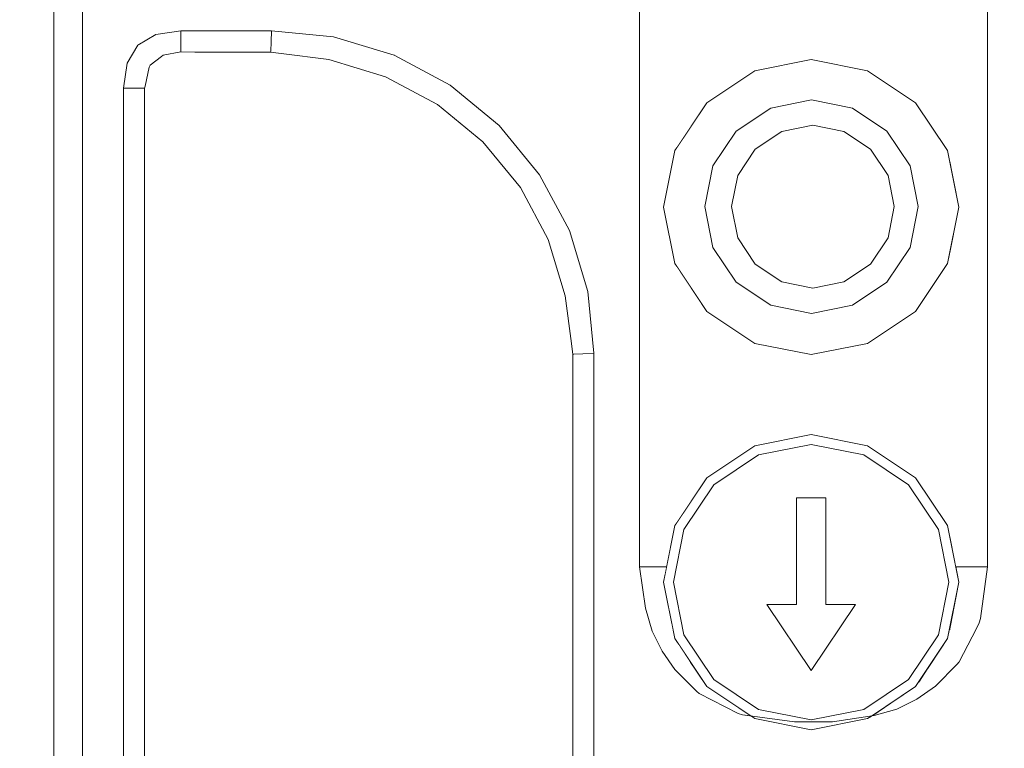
# Model space of a CAD drawing. Header units: millimetres. Extents: x -12989 to 402831, y -50461 to 30884.
# Tile 91 of 175: x 381690 to 381790, y -44553 to -44479. Entities that reach past the tile are written whole.
import ezdxf

# ---------------------------------------------------------------- set-up
doc = ezdxf.new("R2010")
doc.units = ezdxf.units.MM
doc.header["$MEASUREMENT"] = 0
doc.linetypes.add('Wipeout_Contour', pattern=[1000, 0, -1000])
doc.layers.add('Nowe_A__SCIANY', color=7, linetype='Continuous')
doc.layers.add('Nowe_Drzwi Archicad', color=7, linetype='Continuous')
doc.layers.add('Nowe_Drzwi Archicad_Nr_pióra__101', color=252, linetype='Continuous', lineweight=5)

# ---------------------------------------------------------------- blocks, each defined once
blk = doc.blocks.new('ElemPrzekroju_2_1', base_point=(362576.75, -45960.59))
at = {"color": 254, "linetype": 'Wipeout_Contour', "lineweight": 0, "ltscale": 6147832.113205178}
blk.add_wipeout([(380701.09, -43680.59), (380701.09, -44640.59), (381693.41, -44640.59), (381693.41, -44377.51), (381694.27, -44375.45), (381696.33, -44374.59), (381844.5, -44374.59), (381845.48, -44374.81), (381846.44, -44375.39), (381846.56, -44375.45), (381846.9, -44376.26), (381846.96, -44376.39), (381847.41, -44377.51), (381847.41, -44640.59), (381892.59, -44640.59), (381892.59, -43680.59)], dxfattribs=at).dxf.layer = 'Nowe_A__SCIANY'
blk = doc.blocks.new('ElemPrzekroju_5_1', base_point=(362576.75, -45960.59))
at = {"color": 254, "linetype": 'Wipeout_Contour', "lineweight": 0, "ltscale": 1537147.979658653}
blk.add_wipeout([(381693.41, -44377.51), (381693.41, -44757.68), (381694.27, -44757.68), (381694.27, -44377.51)], dxfattribs=at).dxf.layer = 'Nowe_Drzwi Archicad'
at = {"color": 254, "linetype": 'Wipeout_Contour', "lineweight": 0, "ltscale": 1537154.193555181}
blk.add_wipeout([(381704.52, -44482.82), (381706.33, -44482.45), (381706.33, -44482.39), (381704.36, -44482.78)], dxfattribs=at).dxf.layer = 'Nowe_Drzwi Archicad'
at = {"color": 254, "linetype": 'Wipeout_Contour', "lineweight": 0, "ltscale": 1152897.228579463}
blk.add_wipeout([(381715.45, -44482.49), (381716.54, -44482.62), (381715.46, -44482.39)], dxfattribs=at).dxf.layer = 'Nowe_Drzwi Archicad'
at = {"color": 254, "linetype": 'Wipeout_Contour', "lineweight": 0, "ltscale": 1537229.985279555}
blk.add_wipeout([(381721.38, -44483.24), (381727.12, -44484.99), (381727.18, -44484.84), (381721.41, -44483.09)], dxfattribs=at).dxf.layer = 'Nowe_Drzwi Archicad'
at = {"color": 254, "linetype": 'Wipeout_Contour', "lineweight": 0, "ltscale": 1537207.867000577}
blk.add_wipeout([(381702.56, -44757.68), (381702.62, -44757.68), (381702.62, -44486.16), (381702.56, -44486.16)], dxfattribs=at).dxf.layer = 'Nowe_Drzwi Archicad'
at = {"color": 254, "linetype": 'Wipeout_Contour', "lineweight": 0, "ltscale": 1537274.308273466}
blk.add_wipeout([(381732.41, -44487.81), (381737.04, -44491.62), (381737.16, -44491.5), (381732.5, -44487.68)], dxfattribs=at).dxf.layer = 'Nowe_Drzwi Archicad'
at = {"color": 254, "linetype": 'Wipeout_Contour', "lineweight": 0, "ltscale": 1537327.666146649}
blk.add_wipeout([(381745.41, -44507.28), (381746.04, -44512.12), (381746.27, -44513.2), (381745.57, -44507.24)], dxfattribs=at).dxf.layer = 'Nowe_Drzwi Archicad'
at = {"color": 254, "linetype": 'Wipeout_Contour', "lineweight": 0, "ltscale": 1153042.397956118}
blk.add_wipeout([(381758.16, -44544.51), (381756.95, -44542.69), (381756.95, -44544.45)], dxfattribs=at).dxf.layer = 'Nowe_Drzwi Archicad'
at = {"color": 254, "linetype": 'Wipeout_Contour', "lineweight": 0, "ltscale": 1537417.129427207}
blk.add_wipeout([(381763.18, -44549.67), (381763.44, -44549.84), (381764.27, -44549.95), (381763.73, -44549.59)], dxfattribs=at).dxf.layer = 'Nowe_Drzwi Archicad'
at = {"layer": 'Nowe_Drzwi Archicad_Nr_pióra__101', "color": 252, "linetype": 'Continuous', "lineweight": 5}
blk.add_line((381693.41, -44377.51), (381693.41, -44757.68), dxfattribs=at)
at = {"color": 254, "linetype": 'Wipeout_Contour', "lineweight": 0, "ltscale": 1537153.77038863}
blk.add_wipeout([(381694.27, -44377.51), (381694.27, -44757.68), (381696.33, -44757.68), (381696.33, -44377.51)], dxfattribs=at).dxf.layer = 'Nowe_Drzwi Archicad'
at = {"color": 254, "linetype": 'Wipeout_Contour', "lineweight": 0, "ltscale": 1152870.367573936}
blk.add_wipeout([(381706.33, -44482.45), (381707.74, -44482.49), (381706.33, -44482.39)], dxfattribs=at).dxf.layer = 'Nowe_Drzwi Archicad'
at = {"color": 254, "linetype": 'Wipeout_Contour', "lineweight": 0, "ltscale": 1537253.005576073}
blk.add_wipeout([(381727.12, -44484.99), (381732.41, -44487.81), (381732.5, -44487.68), (381727.18, -44484.84)], dxfattribs=at).dxf.layer = 'Nowe_Drzwi Archicad'
at = {"color": 254, "linetype": 'Wipeout_Contour', "lineweight": 0, "ltscale": 1537293.07480613}
blk.add_wipeout([(381737.04, -44491.62), (381740.85, -44496.25), (381740.98, -44496.16), (381737.16, -44491.5)], dxfattribs=at).dxf.layer = 'Nowe_Drzwi Archicad'
at = {"color": 254, "linetype": 'Wipeout_Contour', "lineweight": 0, "ltscale": 1537342.394280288}
blk.add_wipeout([(381746.17, -44513.21), (381746.17, -44563.72), (381746.27, -44563.72), (381746.27, -44513.2)], dxfattribs=at).dxf.layer = 'Nowe_Drzwi Archicad'
at = {"color": 254, "linetype": 'Wipeout_Contour', "lineweight": 0, "ltscale": 1153038.495748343}
blk.add_wipeout([(381755.26, -44543.38), (381756.56, -44545.25), (381756.95, -44544.45)], dxfattribs=at).dxf.layer = 'Nowe_Drzwi Archicad'
at = {"color": 254, "linetype": 'Wipeout_Contour', "lineweight": 0, "ltscale": 2305747.667116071}
blk.add_wipeout([(381696.33, -44757.68), (381700.5, -44757.68), (381700.5, -44486.16), (381700.86, -44483.61), (381701.96, -44481.79), (381696.33, -44377.51)], dxfattribs=at).dxf.layer = 'Nowe_Drzwi Archicad'
at = {"color": 254, "linetype": 'Wipeout_Contour', "lineweight": 0, "ltscale": 1537177.315737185}
blk.add_wipeout([(381707.74, -44482.49), (381715.45, -44482.49), (381715.46, -44482.39), (381706.33, -44482.39)], dxfattribs=at).dxf.layer = 'Nowe_Drzwi Archicad'
at = {"color": 254, "linetype": 'Wipeout_Contour', "lineweight": 0, "ltscale": 1537275.485476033}
blk.add_wipeout([(381732.5, -44487.68), (381737.16, -44491.5), (381737.8, -44490.86), (381733, -44486.92)], dxfattribs=at).dxf.layer = 'Nowe_Drzwi Archicad'
at = {"color": 254, "linetype": 'Wipeout_Contour', "lineweight": 0, "ltscale": 1152997.693341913}
blk.add_wipeout([(381746.04, -44512.12), (381746.17, -44513.21), (381746.27, -44513.2)], dxfattribs=at).dxf.layer = 'Nowe_Drzwi Archicad'
at = {"color": 254, "linetype": 'Wipeout_Contour', "lineweight": 0, "ltscale": 2306073.856671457}
blk.add_wipeout([(381754.24, -44541.34), (381755.26, -44543.38), (381756.95, -44544.45), (381756.95, -44542.69), (381756.56, -44542.1), (381756.25, -44540.58)], dxfattribs=at).dxf.layer = 'Nowe_Drzwi Archicad'
at = {"color": 254, "linetype": 'Wipeout_Contour', "lineweight": 0, "ltscale": 1152902.069722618}
blk.add_wipeout([(381715.46, -44482.39), (381721.41, -44483.09), (381715.5, -44481.44)], dxfattribs=at).dxf.layer = 'Nowe_Drzwi Archicad'
at = {"color": 254, "linetype": 'Wipeout_Contour', "lineweight": 0, "ltscale": 1537203.652096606}
blk.add_wipeout([(381700.5, -44486.16), (381700.5, -44757.68), (381702.56, -44757.68), (381702.56, -44486.16)], dxfattribs=at).dxf.layer = 'Nowe_Drzwi Archicad'
at = {"color": 254, "linetype": 'Wipeout_Contour', "lineweight": 0, "ltscale": 1537344.454176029}
blk.add_wipeout([(381747.21, -44513.15), (381746.27, -44513.2), (381746.27, -44563.72), (381747.21, -44563.67)], dxfattribs=at).dxf.layer = 'Nowe_Drzwi Archicad'
at = {"color": 254, "linetype": 'Wipeout_Contour', "lineweight": 0, "ltscale": 1537394.25625074}
blk.add_wipeout([(381756.95, -44544.45), (381759.05, -44547.56), (381759.71, -44546.83), (381758.16, -44544.51)], dxfattribs=at).dxf.layer = 'Nowe_Drzwi Archicad'
at = {"color": 254, "linetype": 'Wipeout_Contour', "lineweight": 0, "ltscale": 1152886.075579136}
blk.add_wipeout([(381715.5, -44481.44), (381706.33, -44482.39), (381715.46, -44482.39)], dxfattribs=at).dxf.layer = 'Nowe_Drzwi Archicad'
at = {"color": 254, "linetype": 'Wipeout_Contour', "lineweight": 0, "ltscale": 1152858.858983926}
blk.add_wipeout([(381702.62, -44486.16), (381702.71, -44485.96), (381702.56, -44486.16)], dxfattribs=at).dxf.layer = 'Nowe_Drzwi Archicad'
at = {"color": 254, "linetype": 'Wipeout_Contour', "lineweight": 0, "ltscale": 1152997.838923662}
blk.add_wipeout([(381745.57, -44507.24), (381746.27, -44513.2), (381747.21, -44513.15)], dxfattribs=at).dxf.layer = 'Nowe_Drzwi Archicad'
at = {"color": 254, "linetype": 'Wipeout_Contour', "lineweight": 0, "ltscale": 1537392.109516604}
blk.add_wipeout([(381756.95, -44544.45), (381756.56, -44545.25), (381758.79, -44547.48), (381759.05, -44547.56)], dxfattribs=at).dxf.layer = 'Nowe_Drzwi Archicad'
at = {"color": 254, "linetype": 'Wipeout_Contour', "lineweight": 0, "ltscale": 1537145.176275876}
blk.add_wipeout([(381702.71, -44485.96), (381703.09, -44484.03), (381702.98, -44483.85), (381702.56, -44486.16)], dxfattribs=at).dxf.layer = 'Nowe_Drzwi Archicad'
at = {"color": 254, "linetype": 'Wipeout_Contour', "lineweight": 0, "ltscale": 1152997.092758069}
blk.add_wipeout([(381745.57, -44507.24), (381747.21, -44513.15), (381746.46, -44507.07)], dxfattribs=at).dxf.layer = 'Nowe_Drzwi Archicad'
at = {"color": 254, "linetype": 'Wipeout_Contour', "lineweight": 0, "ltscale": 1921756.833210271}
blk.add_wipeout([(381759.05, -44547.56), (381763.18, -44549.67), (381763, -44549.1), (381759.81, -44546.97), (381759.71, -44546.83)], dxfattribs=at).dxf.layer = 'Nowe_Drzwi Archicad'
at = {"color": 254, "linetype": 'Wipeout_Contour', "lineweight": 0, "ltscale": 1152859.330331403}
blk.add_wipeout([(381703.09, -44484.03), (381703.22, -44483.83), (381702.98, -44483.85)], dxfattribs=at).dxf.layer = 'Nowe_Drzwi Archicad'
at = {"color": 254, "linetype": 'Wipeout_Contour', "lineweight": 0, "ltscale": 1537320.240107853}
blk.add_wipeout([(381743.67, -44501.54), (381745.41, -44507.28), (381745.57, -44507.24), (381743.82, -44501.48)], dxfattribs=at).dxf.layer = 'Nowe_Drzwi Archicad'
at = {"color": 254, "linetype": 'Wipeout_Contour', "lineweight": 0, "ltscale": 1537348.522549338}
blk.add_wipeout([(381747.21, -44513.15), (381747.21, -44563.67), (381748.33, -44563.62), (381748.33, -44513.1)], dxfattribs=at).dxf.layer = 'Nowe_Drzwi Archicad'
at = {"color": 254, "linetype": 'Wipeout_Contour', "lineweight": 0, "ltscale": 1153061.813865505}
blk.add_wipeout([(381763.73, -44549.59), (381763, -44549.1), (381763.18, -44549.67)], dxfattribs=at).dxf.layer = 'Nowe_Drzwi Archicad'
at = {"color": 254, "linetype": 'Wipeout_Contour', "lineweight": 0, "ltscale": 1152854.870999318}
blk.add_wipeout([(381700.86, -44483.61), (381700.5, -44486.16), (381702.56, -44486.16)], dxfattribs=at).dxf.layer = 'Nowe_Drzwi Archicad'
at = {"color": 254, "linetype": 'Wipeout_Contour', "lineweight": 0, "ltscale": 1537308.584073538}
blk.add_wipeout([(381740.85, -44496.25), (381743.67, -44501.54), (381743.82, -44501.48), (381740.98, -44496.16)], dxfattribs=at).dxf.layer = 'Nowe_Drzwi Archicad'
at = {"color": 254, "linetype": 'Wipeout_Contour', "lineweight": 0, "ltscale": 1153000.14814207}
blk.add_wipeout([(381747.71, -44506.82), (381746.46, -44507.07), (381748.33, -44513.1)], dxfattribs=at).dxf.layer = 'Nowe_Drzwi Archicad'
at = {"color": 254, "linetype": 'Wipeout_Contour', "lineweight": 0, "ltscale": 1152856.341646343}
blk.add_wipeout([(381700.86, -44483.61), (381702.56, -44486.16), (381702.98, -44483.85)], dxfattribs=at).dxf.layer = 'Nowe_Drzwi Archicad'
at = {"color": 254, "linetype": 'Wipeout_Contour', "lineweight": 0, "ltscale": 1537294.579076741}
blk.add_wipeout([(381737.8, -44490.86), (381737.16, -44491.5), (381740.98, -44496.16), (381741.74, -44495.65)], dxfattribs=at).dxf.layer = 'Nowe_Drzwi Archicad'
at = {"color": 254, "linetype": 'Wipeout_Contour', "lineweight": 0, "ltscale": 1153000.763554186}
blk.add_wipeout([(381746.46, -44507.07), (381747.21, -44513.15), (381748.33, -44513.1)], dxfattribs=at).dxf.layer = 'Nowe_Drzwi Archicad'
at = {"layer": 'Nowe_Drzwi Archicad_Nr_pióra__101', "color": 252, "linetype": 'Continuous', "lineweight": 5}
blk.add_line((381700.5, -44486.16), (381700.5, -44757.68), dxfattribs=at)
at = {"color": 254, "linetype": 'Wipeout_Contour', "lineweight": 0, "ltscale": 1537147.875301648}
blk.add_wipeout([(381703.22, -44483.83), (381704.35, -44482.94), (381704.36, -44482.78), (381702.98, -44483.85)], dxfattribs=at).dxf.layer = 'Nowe_Drzwi Archicad'
at = {"color": 254, "linetype": 'Wipeout_Contour', "lineweight": 0, "ltscale": 1537277.842989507}
blk.add_wipeout([(381733, -44486.92), (381737.8, -44490.86), (381738.7, -44489.96), (381733.71, -44485.86)], dxfattribs=at).dxf.layer = 'Nowe_Drzwi Archicad'
at = {"color": 254, "linetype": 'Wipeout_Contour', "lineweight": 0, "ltscale": 1537322.214785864}
blk.add_wipeout([(381743.82, -44501.48), (381745.57, -44507.24), (381746.46, -44507.07), (381744.66, -44501.13)], dxfattribs=at).dxf.layer = 'Nowe_Drzwi Archicad'
at = {"color": 254, "linetype": 'Wipeout_Contour', "lineweight": 0, "ltscale": 1152859.029049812}
blk.add_wipeout([(381701.96, -44481.79), (381702.98, -44483.85), (381704.36, -44482.78)], dxfattribs=at).dxf.layer = 'Nowe_Drzwi Archicad'
at = {"color": 254, "linetype": 'Wipeout_Contour', "lineweight": 0, "ltscale": 1537253.811032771}
blk.add_wipeout([(381727.18, -44484.84), (381732.5, -44487.68), (381733, -44486.92), (381727.53, -44483.99)], dxfattribs=at).dxf.layer = 'Nowe_Drzwi Archicad'
at = {"color": 254, "linetype": 'Wipeout_Contour', "lineweight": 0, "ltscale": 1537310.357882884}
blk.add_wipeout([(381741.74, -44495.65), (381740.98, -44496.16), (381743.82, -44501.48), (381744.66, -44501.13)], dxfattribs=at).dxf.layer = 'Nowe_Drzwi Archicad'
at = {"color": 254, "linetype": 'Wipeout_Contour', "lineweight": 0, "ltscale": 1152855.610690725}
blk.add_wipeout([(381701.96, -44481.79), (381700.86, -44483.61), (381702.98, -44483.85)], dxfattribs=at).dxf.layer = 'Nowe_Drzwi Archicad'
at = {"color": 254, "linetype": 'Wipeout_Contour', "lineweight": 0, "ltscale": 1152863.283072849}
blk.add_wipeout([(381704.35, -44482.94), (381704.52, -44482.82), (381704.36, -44482.78)], dxfattribs=at).dxf.layer = 'Nowe_Drzwi Archicad'
at = {"color": 254, "linetype": 'Wipeout_Contour', "lineweight": 0, "ltscale": 1537255.410955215}
blk.add_wipeout([(381727.53, -44483.99), (381733, -44486.92), (381733.71, -44485.86), (381728.02, -44482.82)], dxfattribs=at).dxf.layer = 'Nowe_Drzwi Archicad'
at = {"color": 254, "linetype": 'Wipeout_Contour', "lineweight": 0, "ltscale": 1537297.603741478}
blk.add_wipeout([(381737.8, -44490.86), (381741.74, -44495.65), (381742.79, -44494.95), (381738.7, -44489.96)], dxfattribs=at).dxf.layer = 'Nowe_Drzwi Archicad'
at = {"color": 254, "linetype": 'Wipeout_Contour', "lineweight": 0, "ltscale": 1537326.203641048}
blk.add_wipeout([(381744.66, -44501.13), (381746.46, -44507.07), (381747.71, -44506.82), (381745.84, -44500.64)], dxfattribs=at).dxf.layer = 'Nowe_Drzwi Archicad'
at = {"layer": 'Nowe_Drzwi Archicad_Nr_pióra__101', "color": 252, "linetype": 'Continuous', "lineweight": 5}
blk.add_line((381700.86, -44483.61), (381700.5, -44486.16), dxfattribs=at)
at = {"color": 254, "linetype": 'Wipeout_Contour', "lineweight": 0, "ltscale": 1152859.131300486}
blk.add_wipeout([(381701.96, -44481.79), (381704.36, -44482.78), (381703.78, -44480.69)], dxfattribs=at).dxf.layer = 'Nowe_Drzwi Archicad'
at = {"color": 254, "linetype": 'Wipeout_Contour', "lineweight": 0, "ltscale": 1537230.388672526}
blk.add_wipeout([(381721.59, -44482.19), (381721.41, -44483.09), (381727.18, -44484.84), (381727.53, -44483.99)], dxfattribs=at).dxf.layer = 'Nowe_Drzwi Archicad'
at = {"color": 254, "linetype": 'Wipeout_Contour', "lineweight": 0, "ltscale": 1537313.933484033}
blk.add_wipeout([(381741.74, -44495.65), (381744.66, -44501.13), (381745.84, -44500.64), (381742.79, -44494.95)], dxfattribs=at).dxf.layer = 'Nowe_Drzwi Archicad'
at = {"color": 254, "linetype": 'Wipeout_Contour', "lineweight": 0, "ltscale": 1152864.939287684}
blk.add_wipeout([(381706.33, -44480.33), (381703.78, -44480.69), (381706.33, -44482.39)], dxfattribs=at).dxf.layer = 'Nowe_Drzwi Archicad'
at = {"color": 254, "linetype": 'Wipeout_Contour', "lineweight": 0, "ltscale": 1537207.100739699}
blk.add_wipeout([(381716.54, -44482.62), (381721.38, -44483.24), (381721.41, -44483.09), (381715.46, -44482.39)], dxfattribs=at).dxf.layer = 'Nowe_Drzwi Archicad'
at = {"color": 254, "linetype": 'Wipeout_Contour', "lineweight": 0, "ltscale": 1152864.106223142}
blk.add_wipeout([(381706.33, -44482.39), (381703.78, -44480.69), (381704.36, -44482.78)], dxfattribs=at).dxf.layer = 'Nowe_Drzwi Archicad'
at = {"color": 254, "linetype": 'Wipeout_Contour', "lineweight": 0, "ltscale": 1152907.169947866}
blk.add_wipeout([(381721.59, -44482.19), (381715.5, -44481.44), (381721.41, -44483.09)], dxfattribs=at).dxf.layer = 'Nowe_Drzwi Archicad'
at = {"color": 254, "linetype": 'Wipeout_Contour', "lineweight": 0, "ltscale": 1152877.706801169}
blk.add_wipeout([(381706.33, -44480.33), (381706.33, -44482.39), (381715.5, -44481.44)], dxfattribs=at).dxf.layer = 'Nowe_Drzwi Archicad'
at = {"color": 254, "linetype": 'Wipeout_Contour', "lineweight": 0, "ltscale": 1537231.169737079}
blk.add_wipeout([(381727.53, -44483.99), (381728.02, -44482.82), (381721.84, -44480.95), (381721.59, -44482.19)], dxfattribs=at).dxf.layer = 'Nowe_Drzwi Archicad'
at = {"color": 254, "linetype": 'Wipeout_Contour', "lineweight": 0, "ltscale": 1152885.58438396}
blk.add_wipeout([(381706.33, -44480.33), (381715.5, -44481.44), (381715.56, -44480.33)], dxfattribs=at).dxf.layer = 'Nowe_Drzwi Archicad'
at = {"color": 254, "linetype": 'Wipeout_Contour', "lineweight": 0, "ltscale": 1152907.266278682}
blk.add_wipeout([(381721.59, -44482.19), (381721.84, -44480.95), (381715.56, -44480.33)], dxfattribs=at).dxf.layer = 'Nowe_Drzwi Archicad'
at = {"color": 254, "linetype": 'Wipeout_Contour', "lineweight": 0, "ltscale": 1152902.00647041}
blk.add_wipeout([(381715.5, -44481.44), (381721.59, -44482.19), (381715.56, -44480.33)], dxfattribs=at).dxf.layer = 'Nowe_Drzwi Archicad'
at = {"color": 254, "linetype": 'Wipeout_Contour', "lineweight": 0, "ltscale": 23830149.72221217}
blk.add_wipeout([(381702.62, -44757.68), (381828.21, -44757.68), (381828.21, -44545.03), (381827.84, -44543.22), (381827.71, -44543.05), (381826.83, -44541.92), (381826.63, -44541.79), (381824.7, -44541.41), (381824.5, -44541.32), (381821.55, -44541.36), (381805.38, -44541.36), (381805.01, -44541.42), (381803.35, -44541.73), (381801.36, -44542.33), (381799.53, -44543.31), (381797.93, -44544.63), (381796.61, -44546.23), (381795.63, -44548.06), (381795.03, -44550.05), (381794.72, -44551.71), (381794.66, -44552.08), (381794.66, -44563.72), (381794.65, -44564.08), (381794.65, -44565.6), (381794.11, -44567.36), (381793.24, -44568.99), (381792.07, -44570.42), (381790.64, -44571.59), (381789.02, -44572.46), (381787.25, -44572.99), (381785.73, -44572.99), (381785.38, -44573), (381755.45, -44573), (381755.1, -44572.99), (381753.58, -44572.99), (381751.81, -44572.46), (381750.18, -44571.59), (381748.76, -44570.42), (381747.59, -44568.99), (381746.72, -44567.36), (381746.18, -44565.6), (381746.18, -44564.08), (381746.17, -44563.72), (381746.17, -44513.21), (381746.04, -44512.12), (381745.41, -44507.28), (381743.67, -44501.54), (381740.85, -44496.25), (381737.04, -44491.62), (381732.41, -44487.81), (381727.12, -44484.99), (381721.38, -44483.24), (381716.54, -44482.62), (381715.45, -44482.49), (381707.74, -44482.49), (381706.33, -44482.45), (381704.52, -44482.82), (381704.35, -44482.94), (381703.22, -44483.83), (381703.09, -44484.03), (381702.71, -44485.96), (381702.62, -44486.16)], dxfattribs=at).dxf.layer = 'Nowe_Drzwi Archicad'
at = {"layer": 'Nowe_Drzwi Archicad_Nr_pióra__101', "color": 252, "linetype": 'Continuous', "lineweight": 5}
for p, q in [((381704.52, -44482.82), (381706.33, -44482.45)), ((381706.33, -44482.39), (381706.33, -44482.45)), ((381706.33, -44482.45), (381707.74, -44482.49)), ((381707.74, -44482.49), (381715.45, -44482.49)), ((381715.45, -44482.49), (381715.46, -44482.39)), ((381715.45, -44482.49), (381716.54, -44482.62)), ((381703.22, -44483.83), (381704.35, -44482.94)), ((381704.35, -44482.94), (381704.52, -44482.82)), ((381702.71, -44485.96), (381703.09, -44484.03)), ((381703.09, -44484.03), (381703.22, -44483.83)), ((381702.56, -44486.16), (381700.5, -44486.16)), ((381702.56, -44486.16), (381702.62, -44486.16)), ((381702.62, -44486.16), (381702.71, -44485.96)), ((381702.62, -44757.68), (381702.62, -44486.16))]:
    blk.add_line(p, q, dxfattribs=at)
at = {"color": 254, "linetype": 'Wipeout_Contour', "lineweight": 0, "ltscale": 4227764.5990102}
blk.add_wipeout([(381748.33, -44513.1), (381748.33, -44563.62), (381748.48, -44565.14), (381748.88, -44566.47), (381749.54, -44567.69), (381750.41, -44568.76), (381751.49, -44569.64), (381752.71, -44570.29), (381754.04, -44570.69), (381755.56, -44570.84), (381747.71, -44506.82)], dxfattribs=at).dxf.layer = 'Nowe_Drzwi Archicad'
at = {"color": 254, "linetype": 'Wipeout_Contour', "lineweight": 0, "ltscale": 1153061.375346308}
blk.add_wipeout([(381763.18, -44549.67), (381762.99, -44549.71), (381763.44, -44549.84)], dxfattribs=at).dxf.layer = 'Nowe_Drzwi Archicad'
at = {"color": 254, "linetype": 'Wipeout_Contour', "lineweight": 0, "ltscale": 1537406.145359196}
blk.add_wipeout([(381759.04, -44547.68), (381762.99, -44549.71), (381763.18, -44549.67), (381759.05, -44547.56)], dxfattribs=at).dxf.layer = 'Nowe_Drzwi Archicad'
at = {"color": 254, "linetype": 'Wipeout_Contour', "lineweight": 0, "ltscale": 1153047.452557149}
blk.add_wipeout([(381759.04, -44547.68), (381759.05, -44547.56), (381758.79, -44547.48)], dxfattribs=at).dxf.layer = 'Nowe_Drzwi Archicad'
at = {"color": 254, "linetype": 'Wipeout_Contour', "lineweight": 0, "ltscale": 13068397.13431674}
blk.add_wipeout([(381745.84, -44500.64), (381747.71, -44506.82), (381755.56, -44570.84), (381785.27, -44570.84), (381786.79, -44570.69), (381788.12, -44570.29), (381789.34, -44569.64), (381790.41, -44568.76), (381791.29, -44567.69), (381791.95, -44566.47), (381792.35, -44565.14), (381792.5, -44563.62), (381792.5, -44551.97), (381792.73, -44549.59), (381793.47, -44547.17), (381787.22, -44541.06), (381785.47, -44544.46), (381785.27, -44544.71), (381783.04, -44546.94), (381781.17, -44548.24), (381779.13, -44549.26), (381776.81, -44549.93), (381772.58, -44550.55), (381768.71, -44550.55), (381763.44, -44549.84), (381762.99, -44549.71), (381759.04, -44547.68), (381758.79, -44547.48), (381756.56, -44545.25), (381755.26, -44543.38), (381754.24, -44541.34), (381753.57, -44539.02), (381752.95, -44534.79), (381752.95, -44507.59)], dxfattribs=at).dxf.layer = 'Nowe_Drzwi Archicad'
at = {"layer": 'Nowe_Drzwi Archicad_Nr_pióra__101', "color": 252, "linetype": 'Continuous', "lineweight": 5}
for p, q in [((381746.04, -44512.12), (381746.17, -44513.21)), ((381746.17, -44513.21), (381746.27, -44513.2)), ((381746.17, -44513.21), (381746.17, -44563.72)), ((381746.27, -44513.2), (381747.21, -44513.15)), ((381747.21, -44513.15), (381748.33, -44513.1)), ((381748.33, -44513.1), (381748.33, -44563.62)), ((381756.56, -44542.1), (381759.81, -44546.97)), ((381757.48, -44541.72), (381760.51, -44546.26)), ((381756.56, -44545.25), (381755.26, -44543.38)), ((381758.79, -44547.48), (381756.56, -44545.25)), ((381760.51, -44546.26), (381765.06, -44549.3)), ((381759.04, -44547.68), (381758.79, -44547.48)), ((381762.99, -44549.71), (381759.04, -44547.68)), ((381759.81, -44546.97), (381764.27, -44549.95)), ((381765.06, -44549.3), (381770.41, -44550.36)), ((381770.41, -44550.36), (381775.77, -44549.3)), ((381763.44, -44549.84), (381762.99, -44549.71)), ((381768.71, -44550.55), (381763.44, -44549.84)), ((381764.27, -44549.95), (381764.67, -44550.22)), ((381764.67, -44550.22), (381770.41, -44551.36)), ((381772.58, -44550.55), (381768.71, -44550.55))]:
    blk.add_line(p, q, dxfattribs=at)
at = {"color": 254, "linetype": 'Wipeout_Contour', "lineweight": 0, "ltscale": 6149682.11188517}
blk.add_wipeout([(381762.31, -44498.2), (381762.94, -44501.37), (381764.73, -44504.05), (381767.42, -44505.85), (381770.58, -44506.48), (381773.75, -44505.85), (381776.43, -44504.05), (381778.23, -44501.37), (381778.86, -44498.2), (381778.23, -44495.04), (381776.43, -44492.35), (381773.75, -44490.56), (381770.58, -44489.93), (381767.42, -44490.56), (381764.73, -44492.35), (381762.94, -44495.04)], dxfattribs=at).dxf.layer = 'Nowe_Drzwi Archicad'
at = {"color": 254, "linetype": 'Wipeout_Contour', "lineweight": 0, "ltscale": 2690515.8036867}
blk.add_wipeout([(381771.91, -44538.64), (381771.91, -44527.8), (381768.91, -44527.8), (381768.91, -44538.64), (381765.91, -44538.64), (381770.41, -44545.35), (381774.91, -44538.64)], dxfattribs=at).dxf.layer = 'Nowe_Drzwi Archicad'
at = {"color": 254, "linetype": 'Wipeout_Contour', "lineweight": 0, "ltscale": 1537376.726808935}
blk.add_wipeout([(381755.73, -44534.79), (381754.63, -44534.79), (381755.53, -44536.97), (381755.41, -44536.36)], dxfattribs=at).dxf.layer = 'Nowe_Drzwi Archicad'
at = {"color": 254, "linetype": 'Wipeout_Contour', "lineweight": 0, "ltscale": 1537498.29415241}
blk.add_wipeout([(381786.66, -44534.79), (381785.1, -44534.79), (381785.41, -44536.36), (381785.25, -44537.16)], dxfattribs=at).dxf.layer = 'Nowe_Drzwi Archicad'
at = {"color": 254, "linetype": 'Wipeout_Contour', "lineweight": 0, "ltscale": 1153115.525774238}
blk.add_wipeout([(381782.31, -44545.04), (381781.3, -44546.55), (381782.24, -44546.55)], dxfattribs=at).dxf.layer = 'Nowe_Drzwi Archicad'
at = {"color": 254, "linetype": 'Wipeout_Contour', "lineweight": 0, "ltscale": 1153101.556404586}
blk.add_wipeout([(381776.65, -44549.89), (381776.53, -44549.97), (381776.81, -44549.93)], dxfattribs=at).dxf.layer = 'Nowe_Drzwi Archicad'
at = {"layer": 'Nowe_Drzwi Archicad_Nr_pióra__101', "color": 252, "linetype": 'Continuous', "lineweight": 5}
for p, q in [((381762.94, -44495.04), (381762.31, -44498.2)), ((381778.86, -44498.2), (381778.23, -44495.04)), ((381762.31, -44498.2), (381762.94, -44501.37)), ((381778.23, -44501.37), (381778.86, -44498.2)), ((381765.91, -44538.64), (381768.91, -44538.64)), ((381770.41, -44545.35), (381765.91, -44538.64)), ((381774.91, -44538.64), (381770.41, -44545.35)), ((381771.91, -44538.64), (381774.91, -44538.64))]:
    blk.add_line(p, q, dxfattribs=at)
at = {"color": 254, "linetype": 'Wipeout_Contour', "lineweight": 0, "ltscale": 1153028.410433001}
blk.add_wipeout([(381754.63, -44534.79), (381752.95, -44534.79), (381753.57, -44539.02)], dxfattribs=at).dxf.layer = 'Nowe_Drzwi Archicad'
at = {"color": 254, "linetype": 'Wipeout_Contour', "lineweight": 0, "ltscale": 1537473.251237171}
blk.add_wipeout([(381776.65, -44549.89), (381776.81, -44549.93), (381779.13, -44549.26), (381778.82, -44548.44)], dxfattribs=at).dxf.layer = 'Nowe_Drzwi Archicad'
at = {"layer": 'Nowe_Drzwi Archicad_Nr_pióra__101', "color": 252, "linetype": 'Continuous', "lineweight": 5}
for p, q in [((381770.41, -44551.36), (381776.15, -44550.22)), ((381776.81, -44549.93), (381772.58, -44550.55)), ((381776.15, -44550.22), (381776.53, -44549.97))]:
    blk.add_line(p, q, dxfattribs=at)
at = {"color": 254, "linetype": 'Wipeout_Contour', "lineweight": 0, "ltscale": 2306028.866590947}
blk.add_wipeout([(381752.95, -44483.24), (381752.95, -44507.59), (381752.95, -44534.79), (381754.63, -44534.79), (381754.63, -44459.34), (381752.96, -44459.34)], dxfattribs=at).dxf.layer = 'Nowe_Drzwi Archicad'
at = {"color": 254, "linetype": 'Wipeout_Contour', "lineweight": 0, "ltscale": 2306224.746955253}
blk.add_wipeout([(381778.82, -44548.44), (381779.13, -44549.26), (381781.17, -44548.24), (381782.24, -44546.55), (381781.3, -44546.55), (381781.02, -44546.97)], dxfattribs=at).dxf.layer = 'Nowe_Drzwi Archicad'
at = {"layer": 'Nowe_Drzwi Archicad_Nr_pióra__101', "color": 252, "linetype": 'Continuous', "lineweight": 5}
for p, q in [((381775.77, -44549.3), (381780.31, -44546.26)), ((381779.13, -44549.26), (381776.81, -44549.93))]:
    blk.add_line(p, q, dxfattribs=at)
at = {"color": 254, "linetype": 'Wipeout_Contour', "lineweight": 0, "ltscale": 1153005.928477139}
blk.add_wipeout([(381745.84, -44500.64), (381752.95, -44507.59), (381752.95, -44491.78)], dxfattribs=at).dxf.layer = 'Nowe_Drzwi Archicad'
at = {"color": 254, "linetype": 'Wipeout_Contour', "lineweight": 0, "ltscale": 1921721.038991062}
blk.add_wipeout([(381754.63, -44534.79), (381753.57, -44539.02), (381754.24, -44541.34), (381756.25, -44540.58), (381755.53, -44536.97)], dxfattribs=at).dxf.layer = 'Nowe_Drzwi Archicad'
at = {"color": 254, "linetype": 'Wipeout_Contour', "lineweight": 0, "ltscale": 1153116.802988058}
blk.add_wipeout([(381781.17, -44548.24), (381783.04, -44546.94), (381782.24, -44546.55)], dxfattribs=at).dxf.layer = 'Nowe_Drzwi Archicad'
at = {"layer": 'Nowe_Drzwi Archicad_Nr_pióra__101', "color": 252, "linetype": 'Continuous', "lineweight": 5}
for p, q in [((381743.67, -44501.54), (381745.41, -44507.28)), ((381745.41, -44507.28), (381746.04, -44512.12)), ((381748.33, -44513.1), (381747.71, -44506.82)), ((381752.95, -44507.59), (381752.95, -44534.79)), ((381753.57, -44539.02), (381752.95, -44534.79)), ((381755.41, -44536.36), (381756.56, -44542.1)), ((381756.41, -44536.36), (381757.48, -44541.72)), ((381754.24, -44541.34), (381753.57, -44539.02)), ((381755.26, -44543.38), (381754.24, -44541.34)), ((381776.53, -44549.97), (381781.02, -44546.97)), ((381781.17, -44548.24), (381779.13, -44549.26))]:
    blk.add_line(p, q, dxfattribs=at)
at = {"color": 254, "linetype": 'Wipeout_Contour', "lineweight": 0, "ltscale": 4996425.832772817}
blk.add_wipeout([(381754.63, -44534.79), (381755.73, -44534.79), (381756.56, -44530.62), (381756.73, -44530.36), (381756.73, -44504.24), (381756.56, -44503.98), (381755.41, -44498.24), (381756.56, -44492.5), (381756.73, -44492.24), (381756.73, -44461.72), (381756.41, -44460.12), (381756.57, -44459.34), (381754.63, -44459.34)], dxfattribs=at).dxf.layer = 'Nowe_Drzwi Archicad'
at = {"color": 254, "linetype": 'Wipeout_Contour', "lineweight": 0, "ltscale": 1537320.205033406}
blk.add_wipeout([(381738.7, -44489.96), (381742.79, -44494.95), (381752.95, -44483.24), (381752.95, -44474.83)], dxfattribs=at).dxf.layer = 'Nowe_Drzwi Archicad'
at = {"color": 254, "linetype": 'Wipeout_Contour', "lineweight": 0, "ltscale": 1537495.491437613}
blk.add_wipeout([(381785.35, -44544.45), (381782.24, -44546.55), (381783.04, -44546.94), (381785.27, -44544.71)], dxfattribs=at).dxf.layer = 'Nowe_Drzwi Archicad'
at = {"layer": 'Nowe_Drzwi Archicad_Nr_pióra__101', "color": 252, "linetype": 'Continuous', "lineweight": 5}
for p, q in [((381737.04, -44491.62), (381740.85, -44496.25)), ((381752.95, -44534.79), (381754.63, -44534.79)), ((381754.63, -44534.79), (381755.73, -44534.79))]:
    blk.add_line(p, q, dxfattribs=at)
at = {"color": 254, "linetype": 'Wipeout_Contour', "lineweight": 0, "ltscale": 1921614.723054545}
blk.add_wipeout([(381721.84, -44480.95), (381728.02, -44482.82), (381752.96, -44460.31), (381752.96, -44459.34), (381753.66, -44454.15)], dxfattribs=at).dxf.layer = 'Nowe_Drzwi Archicad'
at = {"color": 254, "linetype": 'Wipeout_Contour', "lineweight": 0, "ltscale": 1537493.520101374}
blk.add_wipeout([(381782.24, -44546.55), (381785.35, -44544.45), (381783.7, -44542.97), (381782.31, -44545.04)], dxfattribs=at).dxf.layer = 'Nowe_Drzwi Archicad'
at = {"layer": 'Nowe_Drzwi Archicad_Nr_pióra__101', "color": 252, "linetype": 'Continuous', "lineweight": 5}
for p, q in [((381716.54, -44482.62), (381721.38, -44483.24)), ((381721.38, -44483.24), (381727.12, -44484.99)), ((381783.04, -44546.94), (381781.17, -44548.24))]:
    blk.add_line(p, q, dxfattribs=at)
at = {"color": 254, "linetype": 'Wipeout_Contour', "lineweight": 0, "ltscale": 4996393.079352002}
blk.add_wipeout([(381715.56, -44480.33), (381721.84, -44480.95), (381753.66, -44454.15), (381753.68, -44454.05), (381753.79, -44453.64), (381755.83, -44449.67), (381756.02, -44449.44), (381758.26, -44447.2), (381760.11, -44445.91), (381762.16, -44444.89), (381764.52, -44444.21), (381765.67, -44444.04), (381844.7, -44377.51)], dxfattribs=at).dxf.layer = 'Nowe_Drzwi Archicad'
at = {"color": 254, "linetype": 'Wipeout_Contour', "lineweight": 0, "ltscale": 1537330.477922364}
blk.add_wipeout([(381742.79, -44494.95), (381745.84, -44500.64), (381752.95, -44491.78), (381752.95, -44483.24)], dxfattribs=at).dxf.layer = 'Nowe_Drzwi Archicad'
at = {"color": 254, "linetype": 'Wipeout_Contour', "lineweight": 0, "ltscale": 1921873.652930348}
blk.add_wipeout([(381784.27, -44542.1), (381783.7, -44542.97), (381785.35, -44544.45), (381787.46, -44540.32), (381784.44, -44541.26)], dxfattribs=at).dxf.layer = 'Nowe_Drzwi Archicad'
at = {"layer": 'Nowe_Drzwi Archicad_Nr_pióra__101', "color": 252, "linetype": 'Continuous', "lineweight": 5}
for p, q in [((381752.95, -44491.78), (381752.95, -44507.59)), ((381745.84, -44500.64), (381742.79, -44494.95)), ((381740.85, -44496.25), (381743.67, -44501.54)), ((381747.71, -44506.82), (381745.84, -44500.64)), ((381780.31, -44546.26), (381783.35, -44541.72)), ((381781.02, -44546.97), (381784.27, -44542.1))]:
    blk.add_line(p, q, dxfattribs=at)
at = {"color": 254, "linetype": 'Wipeout_Contour', "lineweight": 0, "ltscale": 1537308.28779118}
blk.add_wipeout([(381733.71, -44485.86), (381738.7, -44489.96), (381752.95, -44474.83), (381752.96, -44467.07)], dxfattribs=at).dxf.layer = 'Nowe_Drzwi Archicad'
at = {"color": 254, "linetype": 'Wipeout_Contour', "lineweight": 0, "ltscale": 1153125.562992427}
blk.add_wipeout([(381785.27, -44544.71), (381785.47, -44544.46), (381785.35, -44544.45)], dxfattribs=at).dxf.layer = 'Nowe_Drzwi Archicad'
at = {"layer": 'Nowe_Drzwi Archicad_Nr_pióra__101', "color": 252, "linetype": 'Continuous', "lineweight": 5}
for p, q in [((381732.41, -44487.81), (381737.04, -44491.62)), ((381742.79, -44494.95), (381738.7, -44489.96))]:
    blk.add_line(p, q, dxfattribs=at)
at = {"color": 254, "linetype": 'Wipeout_Contour', "lineweight": 0, "ltscale": 1537295.201694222}
blk.add_wipeout([(381728.02, -44482.82), (381733.71, -44485.86), (381752.96, -44467.07), (381752.96, -44460.31)], dxfattribs=at).dxf.layer = 'Nowe_Drzwi Archicad'
at = {"color": 254, "linetype": 'Wipeout_Contour', "lineweight": 0, "ltscale": 1921880.228768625}
blk.add_wipeout([(381785.35, -44544.45), (381785.47, -44544.46), (381787.22, -44541.06), (381787.5, -44540.51), (381787.46, -44540.32)], dxfattribs=at).dxf.layer = 'Nowe_Drzwi Archicad'
at = {"layer": 'Nowe_Drzwi Archicad_Nr_pióra__101', "color": 252, "linetype": 'Continuous', "lineweight": 5}
for p, q in [((381733.71, -44485.86), (381728.02, -44482.82)), ((381752.95, -44483.24), (381752.95, -44491.78)), ((381727.12, -44484.99), (381732.41, -44487.81)), ((381738.7, -44489.96), (381733.71, -44485.86)), ((381785.27, -44544.71), (381783.04, -44546.94))]:
    blk.add_line(p, q, dxfattribs=at)
at = {"color": 254, "linetype": 'Wipeout_Contour', "lineweight": 0, "ltscale": 1152991.324258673}
blk.add_wipeout([(381703.78, -44480.69), (381706.33, -44480.33), (381844.7, -44377.51)], dxfattribs=at).dxf.layer = 'Nowe_Drzwi Archicad'
at = {"color": 254, "linetype": 'Wipeout_Contour', "lineweight": 0, "ltscale": 1153002.933873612}
blk.add_wipeout([(381706.33, -44480.33), (381715.56, -44480.33), (381844.7, -44377.51)], dxfattribs=at).dxf.layer = 'Nowe_Drzwi Archicad'
at = {"color": 254, "linetype": 'Wipeout_Contour', "lineweight": 0, "ltscale": 1152967.685577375}
blk.add_wipeout([(381696.33, -44377.51), (381701.96, -44481.79), (381844.7, -44377.51)], dxfattribs=at).dxf.layer = 'Nowe_Drzwi Archicad'
at = {"layer": 'Nowe_Drzwi Archicad_Nr_pióra__101', "color": 252, "linetype": 'Continuous', "lineweight": 5}
blk.add_line((381696.33, -44377.51), (381696.33, -44757.68), dxfattribs=at)
at = {"color": 254, "linetype": 'Wipeout_Contour', "lineweight": 0, "ltscale": 1152987.154293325}
blk.add_wipeout([(381844.7, -44377.51), (381701.96, -44481.79), (381703.78, -44480.69)], dxfattribs=at).dxf.layer = 'Nowe_Drzwi Archicad'
at = {"layer": 'Nowe_Drzwi Archicad_Nr_pióra__101', "color": 252, "linetype": 'Continuous', "lineweight": 5}
for p, q in [((381752.95, -44474.83), (381752.95, -44483.24)), ((381703.78, -44480.69), (381706.33, -44480.33)), ((381706.33, -44482.39), (381706.33, -44480.33)), ((381715.56, -44480.33), (381706.33, -44480.33)), ((381715.5, -44481.44), (381715.56, -44480.33)), ((381721.84, -44480.95), (381715.56, -44480.33)), ((381703.78, -44480.69), (381701.96, -44481.79)), ((381715.46, -44482.39), (381715.5, -44481.44)), ((381728.02, -44482.82), (381721.84, -44480.95)), ((381701.96, -44481.79), (381700.86, -44483.61))]:
    blk.add_line(p, q, dxfattribs=at)
at = {"color": 254, "linetype": 'Wipeout_Contour', "lineweight": 0, "ltscale": 3074962.491311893}
blk.add_wipeout([(381784.56, -44459.34), (381784.56, -44493.94), (381785.41, -44498.24), (381784.56, -44502.54), (381784.56, -44532.06), (381785.1, -44534.79), (381786.66, -44534.79), (381786.66, -44459.34)], dxfattribs=at).dxf.layer = 'Nowe_Drzwi Archicad'
at = {"color": 254, "linetype": 'Wipeout_Contour', "lineweight": 0, "ltscale": 10377603.6822231}
blk.add_wipeout([(381756.73, -44461.72), (381756.73, -44492.24), (381759.81, -44487.64), (381764.67, -44484.38), (381770.41, -44483.24), (381776.15, -44484.38), (381781.02, -44487.64), (381784.27, -44492.5), (381784.56, -44493.94), (381784.56, -44459.34), (381783.63, -44454.77), (381781.37, -44451.05), (381780.19, -44449.48), (381779.88, -44449.2), (381779.52, -44449.02), (381778.23, -44448.61), (381777.73, -44448.5), (381780.31, -44450.23), (381783.35, -44454.77), (381784.41, -44460.12), (381783.35, -44465.48), (381780.31, -44470.02), (381775.77, -44473.06), (381770.41, -44474.12), (381765.06, -44473.06), (381760.51, -44470.02), (381757.48, -44465.48)], dxfattribs=at).dxf.layer = 'Nowe_Drzwi Archicad'
at = {"color": 254, "linetype": 'Wipeout_Contour', "lineweight": 0, "ltscale": 6149742.390027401}
blk.add_wipeout([(381759.81, -44508.85), (381756.73, -44504.24), (381756.73, -44530.36), (381759.81, -44525.75), (381764.67, -44522.5), (381770.41, -44521.36), (381776.15, -44522.5), (381781.02, -44525.75), (381784.27, -44530.62), (381784.56, -44532.06), (381784.56, -44502.54), (381784.27, -44503.98), (381781.02, -44508.85), (381776.15, -44512.1), (381770.41, -44513.24), (381764.67, -44512.1)], dxfattribs=at).dxf.layer = 'Nowe_Drzwi Archicad'
at = {"color": 254, "linetype": 'Wipeout_Contour', "lineweight": 0, "ltscale": 1537500.23750706}
blk.add_wipeout([(381785.25, -44537.16), (381784.44, -44541.26), (381787.46, -44540.32), (381786.66, -44534.79)], dxfattribs=at).dxf.layer = 'Nowe_Drzwi Archicad'
at = {"layer": 'Nowe_Drzwi Archicad_Nr_pióra__101', "color": 252, "linetype": 'Continuous', "lineweight": 5}
for p, q in [((381770.41, -44483.24), (381764.67, -44484.38)), ((381776.15, -44484.38), (381770.41, -44483.24)), ((381764.67, -44484.38), (381759.81, -44487.64)), ((381781.02, -44487.64), (381776.15, -44484.38)), ((381766.3, -44488.18), (381770.45, -44487.36)), ((381770.45, -44487.36), (381774.6, -44488.18)), ((381759.81, -44487.64), (381756.56, -44492.5)), ((381762.78, -44490.53), (381766.3, -44488.18)), ((381774.6, -44488.18), (381778.12, -44490.53)), ((381784.27, -44492.5), (381781.02, -44487.64)), ((381760.43, -44494.05), (381762.78, -44490.53)), ((381767.42, -44490.56), (381764.73, -44492.35)), ((381770.58, -44489.93), (381767.42, -44490.56)), ((381773.75, -44490.56), (381770.58, -44489.93)), ((381776.43, -44492.35), (381773.75, -44490.56)), ((381778.12, -44490.53), (381780.47, -44494.05)), ((381756.56, -44492.5), (381755.41, -44498.24)), ((381764.73, -44492.35), (381762.94, -44495.04)), ((381778.23, -44495.04), (381776.43, -44492.35)), ((381785.41, -44498.24), (381784.27, -44492.5)), ((381759.61, -44498.2), (381760.43, -44494.05)), ((381780.47, -44494.05), (381781.3, -44498.2)), ((381755.41, -44498.24), (381756.56, -44503.98)), ((381760.43, -44502.35), (381759.61, -44498.2)), ((381781.3, -44498.2), (381780.47, -44502.35)), ((381784.27, -44503.98), (381785.41, -44498.24)), ((381762.94, -44501.37), (381764.73, -44504.05)), ((381776.43, -44504.05), (381778.23, -44501.37)), ((381762.78, -44505.87), (381760.43, -44502.35)), ((381780.47, -44502.35), (381778.12, -44505.87)), ((381756.56, -44503.98), (381759.81, -44508.85)), ((381764.73, -44504.05), (381767.42, -44505.85)), ((381773.75, -44505.85), (381776.43, -44504.05)), ((381781.02, -44508.85), (381784.27, -44503.98)), ((381766.3, -44508.22), (381762.78, -44505.87)), ((381767.42, -44505.85), (381770.58, -44506.48)), ((381770.58, -44506.48), (381773.75, -44505.85)), ((381778.12, -44505.87), (381774.6, -44508.22)), ((381770.45, -44509.05), (381766.3, -44508.22)), ((381774.6, -44508.22), (381770.45, -44509.05)), ((381759.81, -44508.85), (381764.67, -44512.1)), ((381776.15, -44512.1), (381781.02, -44508.85)), ((381764.67, -44512.1), (381770.41, -44513.24)), ((381770.41, -44513.24), (381776.15, -44512.1)), ((381770.41, -44521.36), (381764.67, -44522.5)), ((381776.15, -44522.5), (381770.41, -44521.36)), ((381764.67, -44522.5), (381759.81, -44525.75)), ((381770.41, -44522.36), (381765.06, -44523.43)), ((381775.77, -44523.43), (381770.41, -44522.36)), ((381781.02, -44525.75), (381776.15, -44522.5)), ((381765.06, -44523.43), (381760.51, -44526.46)), ((381780.31, -44526.46), (381775.77, -44523.43)), ((381759.81, -44525.75), (381756.56, -44530.62)), ((381760.51, -44526.46), (381757.48, -44531)), ((381783.35, -44531), (381780.31, -44526.46)), ((381784.27, -44530.62), (381781.02, -44525.75)), ((381768.91, -44527.8), (381771.91, -44527.8)), ((381768.91, -44538.64), (381768.91, -44527.8)), ((381771.91, -44527.8), (381771.91, -44538.64)), ((381756.56, -44530.62), (381755.41, -44536.36)), ((381785.41, -44536.36), (381784.27, -44530.62)), ((381757.48, -44531), (381756.41, -44536.36)), ((381784.41, -44536.36), (381783.35, -44531)), ((381783.35, -44541.72), (381784.41, -44536.36)), ((381784.27, -44542.1), (381785.41, -44536.36))]:
    blk.add_line(p, q, dxfattribs=at)
at = {"color": 254, "linetype": 'Wipeout_Contour', "lineweight": 0, "ltscale": 1537505.978683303}
blk.add_wipeout([(381788.34, -44534.79), (381786.66, -44534.79), (381787.46, -44540.32), (381787.63, -44540.06)], dxfattribs=at).dxf.layer = 'Nowe_Drzwi Archicad'
at = {"color": 254, "linetype": 'Wipeout_Contour', "lineweight": 0, "ltscale": 1537487.226401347}
blk.add_wipeout([(381786.66, -44534.79), (381788.34, -44534.79), (381788.33, -44459.34), (381786.66, -44459.34)], dxfattribs=at).dxf.layer = 'Nowe_Drzwi Archicad'
at = {"color": 254, "linetype": 'Wipeout_Contour', "lineweight": 0, "ltscale": 1153130.782149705}
blk.add_wipeout([(381787.5, -44540.51), (381787.63, -44540.06), (381787.46, -44540.32)], dxfattribs=at).dxf.layer = 'Nowe_Drzwi Archicad'
at = {"color": 254, "linetype": 'Wipeout_Contour', "lineweight": 0, "ltscale": 4228141.50552865}
blk.add_wipeout([(381787.22, -44541.06), (381793.47, -44547.17), (381844.7, -44377.51), (381785.96, -44450.67), (381786, -44450.73), (381787.03, -44452.79), (381787.71, -44455.15), (381788.33, -44459.34), (381788.34, -44534.79), (381787.63, -44540.06), (381787.5, -44540.51)], dxfattribs=at).dxf.layer = 'Nowe_Drzwi Archicad'
at = {"layer": 'Nowe_Drzwi Archicad_Nr_pióra__101', "color": 252, "linetype": 'Continuous', "lineweight": 5}
for p, q in [((381788.33, -44459.34), (381788.34, -44534.79)), ((381785.1, -44534.79), (381786.66, -44534.79)), ((381786.66, -44534.79), (381788.34, -44534.79)), ((381788.34, -44534.79), (381787.63, -44540.06)), ((381787.5, -44540.51), (381787.22, -44541.06)), ((381787.63, -44540.06), (381787.5, -44540.51)), ((381787.22, -44541.06), (381785.47, -44544.46)), ((381785.47, -44544.46), (381785.27, -44544.71))]:
    blk.add_line(p, q, dxfattribs=at)

msp = doc.modelspace()

# ---------------------------------------------------------------- block references
at = {"layer": 'Nowe_A__SCIANY', "lineweight": 0}
msp.add_blockref('ElemPrzekroju_2_1', (362576.75, -45960.59), dxfattribs=at)

# ---------------------------------------------------------------- next in the draw order: block references
at = {"layer": 'Nowe_Drzwi Archicad', "lineweight": 0}
msp.add_blockref('ElemPrzekroju_5_1', (362576.75, -45960.59), dxfattribs=at)

doc.saveas('drawing.dxf')
